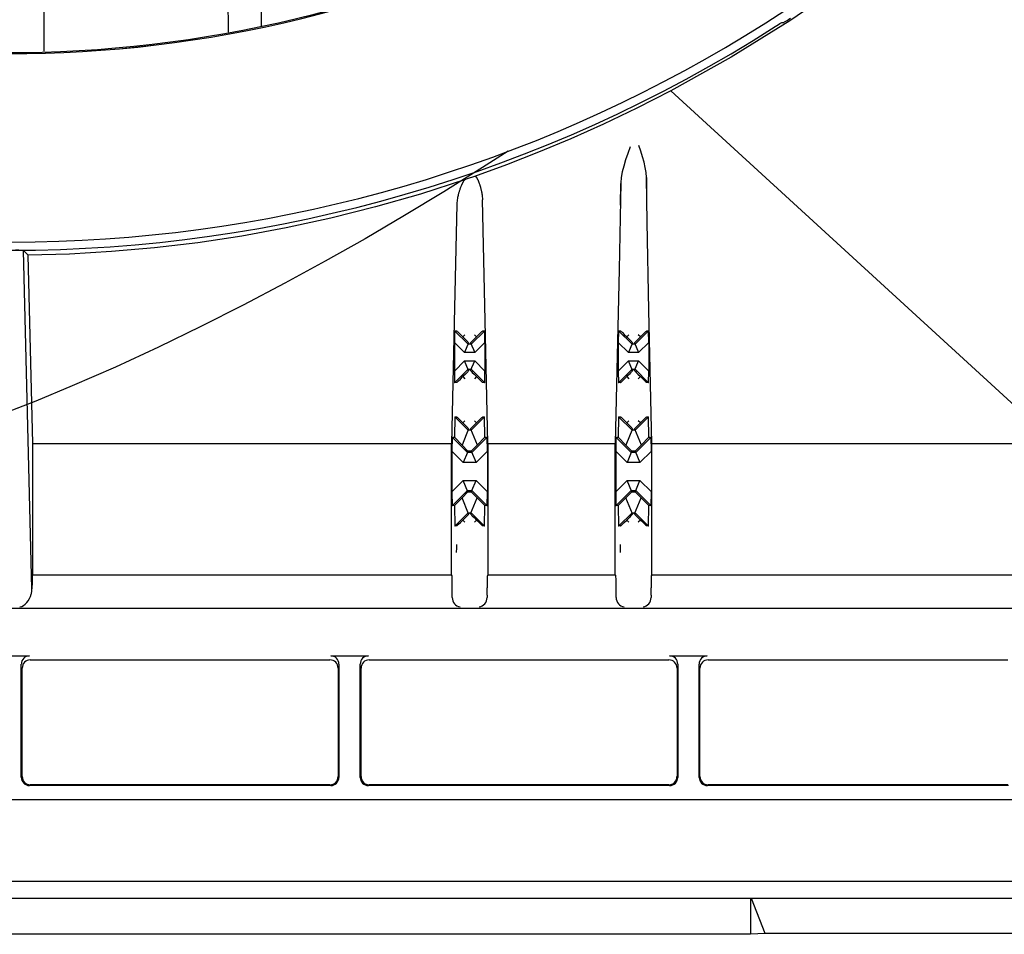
# Model space of a CAD drawing. Header units: inches. Extents: x 0 to 39.3, y 0 to 30.4.
# Tile 30 of 39: x 33 to 35.4, y 9.7 to 11.9. Entities that reach past the tile are written whole.
import ezdxf

# ---------------------------------------------------------------- set-up
doc = ezdxf.new("R2010")
doc.units = ezdxf.units.IN
doc.header["$LTSCALE"] = 2.160714
doc.header["$MEASUREMENT"] = 0
doc.layers.get('0').update_dxf_attribs({"linetype": 'CONTINUOUS'})
doc.layers.add('INTFCLR_11', color=7, linetype='CONTINUOUS')
doc.layers.add('INTFCLR_3', color=7, linetype='CONTINUOUS')

msp = doc.modelspace()

# ---------------------------------------------------------------- linework, layer by layer
at = {"color": 7, "linetype": 'Continuous'}
for p, q in [((33.4931, 11.9142), (33.4917, 12.0908)), ((34.8225, 11.9375), (34.826, 11.9373)), ((35.4797, 10.9254), (34.5552, 11.7731)), ((34.4348, 11.5518), (34.4309, 11.3441)), ((34.4347, 11.498), (34.4348, 11.5504)), ((34.0412, 11.5009), (34.035, 11.2166)), ((34.1091, 11.2211), (34.1029, 11.5113)), ((33.0114, 11.3781), (33.0003, 11.389)), ((33.0209, 10.576), (33.0003, 11.389)), ((33.0229, 10.9254), (33.0114, 11.3781)), ((34.5097, 10.9254), (34.5028, 11.2456)), ((34.035, 11.2166), (34.0281, 10.9253)), ((34.116, 10.9254), (34.1091, 11.2211)), ((34.0358, 11.1964), (34.0353, 11.1685)), ((34.0358, 11.1964), (34.041, 11.1961)), ((34.0683, 11.1639), (34.0358, 11.1964)), ((34.0453, 11.192), (34.0498, 11.1876)), ((34.0498, 11.1876), (34.0556, 11.1819)), ((34.0556, 11.1819), (34.0607, 11.187)), ((34.1083, 11.1964), (34.0759, 11.1639)), ((34.0886, 11.1819), (34.0835, 11.187)), ((34.0944, 11.1877), (34.0886, 11.1819)), ((34.1031, 11.1961), (34.1083, 11.1964)), ((34.1088, 11.1685), (34.1083, 11.1964)), ((34.4295, 11.1964), (34.429, 11.1685)), ((34.4295, 11.1964), (34.4347, 11.1961)), ((34.462, 11.1639), (34.4295, 11.1964)), ((34.439, 11.192), (34.4435, 11.1876)), ((34.4435, 11.1876), (34.4493, 11.1819)), ((34.4493, 11.1819), (34.4544, 11.187)), ((34.502, 11.1964), (34.4696, 11.1639)), ((34.4823, 11.1819), (34.4772, 11.187)), ((34.4881, 11.1877), (34.4823, 11.1819)), ((34.4968, 11.1961), (34.502, 11.1964)), ((34.5025, 11.1685), (34.502, 11.1964)), ((34.0353, 11.1685), (34.06, 11.1439)), ((34.0353, 11.1685), (34.0353, 11.0996)), ((34.0614, 11.1761), (34.0556, 11.1819)), ((34.0697, 11.1674), (34.06, 11.1439)), ((34.0759, 11.1639), (34.0683, 11.1639)), ((34.0744, 11.1674), (34.0842, 11.1439)), ((34.0768, 11.1699), (34.0791, 11.1724)), ((34.0791, 11.1724), (34.0823, 11.1756)), ((34.0823, 11.1756), (34.0886, 11.1819)), ((34.0842, 11.1439), (34.1088, 11.1685)), ((34.1088, 11.1685), (34.1088, 11.0996)), ((34.429, 11.1685), (34.4537, 11.1439)), ((34.429, 11.1685), (34.429, 11.0996)), ((34.4551, 11.1761), (34.4493, 11.1819)), ((34.4634, 11.1674), (34.4537, 11.1439)), ((34.4696, 11.1639), (34.462, 11.1639)), ((34.4681, 11.1674), (34.4779, 11.1439)), ((34.4705, 11.1699), (34.4728, 11.1724)), ((34.4728, 11.1724), (34.476, 11.1756)), ((34.476, 11.1756), (34.4823, 11.1819)), ((34.4779, 11.1439), (34.5025, 11.1685)), ((34.5025, 11.1685), (34.5025, 11.0996)), ((34.0842, 11.1439), (34.06, 11.1439)), ((34.4779, 11.1439), (34.4537, 11.1439)), ((34.06, 11.1242), (34.0353, 11.0996)), ((34.06, 11.1242), (34.0842, 11.1242)), ((34.0697, 11.1007), (34.06, 11.1242)), ((34.0744, 11.1007), (34.0842, 11.1242)), ((34.1088, 11.0996), (34.0842, 11.1242)), ((34.4537, 11.1242), (34.429, 11.0996)), ((34.4537, 11.1242), (34.4779, 11.1242)), ((34.4634, 11.1007), (34.4537, 11.1242)), ((34.4681, 11.1007), (34.4779, 11.1242)), ((34.5025, 11.0996), (34.4779, 11.1242)), ((34.0353, 11.0996), (34.0358, 11.0717)), ((34.0358, 11.0717), (34.0683, 11.1042)), ((34.0619, 11.0925), (34.0556, 11.0862)), ((34.065, 11.0958), (34.0619, 11.0925)), ((34.0674, 11.0982), (34.065, 11.0958)), ((34.0683, 11.1042), (34.0759, 11.1042)), ((34.0759, 11.1042), (34.1083, 11.0717)), ((34.0827, 11.092), (34.0886, 11.0862)), ((34.1083, 11.0717), (34.1088, 11.0996)), ((34.429, 11.0996), (34.4295, 11.0717)), ((34.4295, 11.0717), (34.462, 11.1042)), ((34.4556, 11.0925), (34.4493, 11.0862)), ((34.4587, 11.0958), (34.4556, 11.0925)), ((34.4611, 11.0982), (34.4587, 11.0958)), ((34.462, 11.1042), (34.4696, 11.1042)), ((34.4696, 11.1042), (34.502, 11.0717)), ((34.4764, 11.092), (34.4823, 11.0862)), ((34.502, 11.0717), (34.5025, 11.0996)), ((34.041, 11.072), (34.0358, 11.0717)), ((34.0497, 11.0804), (34.0556, 11.0862)), ((34.0556, 11.0862), (34.0607, 11.0811)), ((34.0886, 11.0862), (34.0835, 11.0811)), ((34.0981, 11.0768), (34.0949, 11.0799)), ((34.1005, 11.0744), (34.0981, 11.0768)), ((34.1083, 11.0717), (34.1031, 11.072)), ((34.4347, 11.072), (34.4295, 11.0717)), ((34.4434, 11.0804), (34.4493, 11.0862)), ((34.4493, 11.0862), (34.4544, 11.0811)), ((34.4823, 11.0862), (34.4772, 11.0811)), ((34.4886, 11.0799), (34.4823, 11.0862)), ((34.4918, 11.0768), (34.4886, 11.0799)), ((34.4942, 11.0744), (34.4918, 11.0768)), ((34.502, 11.0717), (34.4968, 11.072)), ((34.0362, 10.9896), (34.0353, 10.9405)), ((34.0362, 10.9896), (34.041, 10.9894)), ((34.0684, 10.9575), (34.0362, 10.9896)), ((34.0436, 10.987), (34.046, 10.9846)), ((34.046, 10.9846), (34.0493, 10.9815)), ((34.0493, 10.9815), (34.0556, 10.9753)), ((34.0556, 10.9753), (34.0607, 10.9804)), ((34.0614, 10.9694), (34.0556, 10.9753)), ((34.1079, 10.9896), (34.0758, 10.9575)), ((34.0823, 10.9689), (34.0886, 10.9753)), ((34.0886, 10.9753), (34.0835, 10.9804)), ((34.0944, 10.981), (34.0886, 10.9753)), ((34.1031, 10.9894), (34.1079, 10.9896)), ((34.1088, 10.9405), (34.1079, 10.9896)), ((34.4299, 10.9896), (34.429, 10.9405)), ((34.4299, 10.9896), (34.4347, 10.9894)), ((34.4621, 10.9575), (34.4299, 10.9896)), ((34.4373, 10.987), (34.4397, 10.9846)), ((34.4397, 10.9846), (34.443, 10.9815)), ((34.443, 10.9815), (34.4493, 10.9753)), ((34.4493, 10.9753), (34.4544, 10.9804)), ((34.4551, 10.9694), (34.4493, 10.9753)), ((34.5016, 10.9896), (34.4695, 10.9575)), ((34.476, 10.9689), (34.4823, 10.9753)), ((34.4823, 10.9753), (34.4772, 10.9804)), ((34.4881, 10.981), (34.4823, 10.9753)), ((34.4968, 10.9894), (34.5016, 10.9896)), ((34.5025, 10.9405), (34.5016, 10.9896)), ((34.0697, 10.9607), (34.0538, 10.922)), ((34.0758, 10.9575), (34.0684, 10.9575)), ((34.0744, 10.9607), (34.0903, 10.9221)), ((34.0768, 10.9633), (34.0791, 10.9657)), ((34.0791, 10.9657), (34.0823, 10.9689)), ((34.4634, 10.9607), (34.4475, 10.922)), ((34.4695, 10.9575), (34.4621, 10.9575)), ((34.4681, 10.9607), (34.484, 10.9221)), ((34.4705, 10.9633), (34.4728, 10.9657)), ((34.4728, 10.9657), (34.476, 10.9689)), ((34.0298, 10.9408), (34.0291, 10.9074)), ((34.0298, 10.9408), (34.0353, 10.9405)), ((34.0666, 10.904), (34.0298, 10.9408)), ((34.0538, 10.922), (34.0353, 10.9405)), ((34.1144, 10.9408), (34.0775, 10.904)), ((34.1088, 10.9405), (34.0903, 10.922)), ((34.1088, 10.9405), (34.1144, 10.9408)), ((34.115, 10.9074), (34.1144, 10.9408)), ((34.4235, 10.9408), (34.4228, 10.9074)), ((34.4235, 10.9408), (34.429, 10.9405)), ((34.4603, 10.904), (34.4235, 10.9408)), ((34.4475, 10.922), (34.429, 10.9405)), ((34.5081, 10.9408), (34.4712, 10.904)), ((34.5025, 10.9405), (34.484, 10.922)), ((34.5025, 10.9405), (34.5081, 10.9408)), ((34.5087, 10.9074), (34.5081, 10.9408)), ((33.0229, 10.9254), (34.0281, 10.9253)), ((33.0229, 10.6104), (33.0229, 10.9254)), ((34.0281, 10.6104), (34.0281, 10.9253)), ((34.0291, 10.9074), (34.0566, 10.8799)), ((34.0291, 10.9074), (34.0291, 10.8095)), ((34.0538, 10.922), (34.068, 10.9075)), ((34.0666, 10.904), (34.0566, 10.8799)), ((34.068, 10.9075), (34.0666, 10.904)), ((34.0775, 10.904), (34.0666, 10.904)), ((34.0761, 10.9075), (34.068, 10.9075)), ((34.0761, 10.9075), (34.0904, 10.922)), ((34.0761, 10.9074), (34.0875, 10.8799)), ((34.0875, 10.8799), (34.115, 10.9074)), ((34.115, 10.9074), (34.115, 10.8095)), ((34.116, 10.9254), (34.4218, 10.9254)), ((34.116, 10.9254), (34.116, 10.6104)), ((34.4218, 10.6104), (34.4218, 10.9254)), ((34.4228, 10.9074), (34.4503, 10.8799)), ((34.4228, 10.9074), (34.4228, 10.8095)), ((34.4475, 10.922), (34.4617, 10.9075)), ((34.4603, 10.904), (34.4503, 10.8799)), ((34.4617, 10.9075), (34.4603, 10.904)), ((34.4712, 10.904), (34.4603, 10.904)), ((34.4698, 10.9075), (34.4617, 10.9075)), ((34.4698, 10.9075), (34.4841, 10.922)), ((34.4698, 10.9074), (34.4812, 10.8799)), ((34.4812, 10.8799), (34.5087, 10.9074)), ((34.5087, 10.9074), (34.5087, 10.8095)), ((34.5097, 10.9254), (35.4797, 10.9254)), ((34.5097, 10.6104), (34.5097, 10.9254)), ((34.0875, 10.8799), (34.0566, 10.8799)), ((34.4812, 10.8799), (34.4503, 10.8799)), ((34.0566, 10.837), (34.0291, 10.8095)), ((34.0566, 10.837), (34.0875, 10.837)), ((34.068, 10.8095), (34.0566, 10.837)), ((34.0775, 10.813), (34.0875, 10.837)), ((34.115, 10.8095), (34.0875, 10.837)), ((34.4503, 10.837), (34.4228, 10.8095)), ((34.4503, 10.837), (34.4812, 10.837)), ((34.4617, 10.8095), (34.4503, 10.837)), ((34.4712, 10.813), (34.4812, 10.837)), ((34.5087, 10.8095), (34.4812, 10.837)), ((34.0291, 10.8095), (34.0298, 10.7761)), ((34.0298, 10.7761), (34.0666, 10.813)), ((34.068, 10.8095), (34.0538, 10.7949)), ((34.0666, 10.813), (34.0775, 10.813)), ((34.068, 10.8094), (34.0761, 10.8094)), ((34.0761, 10.8095), (34.0775, 10.813)), ((34.0904, 10.7949), (34.0761, 10.8095)), ((34.0775, 10.813), (34.1144, 10.7761)), ((34.1144, 10.7761), (34.115, 10.8095)), ((34.4228, 10.8095), (34.4235, 10.7761)), ((34.4235, 10.7761), (34.4603, 10.813)), ((34.4617, 10.8095), (34.4475, 10.7949)), ((34.4603, 10.813), (34.4712, 10.813)), ((34.4617, 10.8094), (34.4698, 10.8094)), ((34.4698, 10.8095), (34.4712, 10.813)), ((34.4841, 10.7949), (34.4698, 10.8095)), ((34.4712, 10.813), (34.5081, 10.7761)), ((34.5081, 10.7761), (34.5087, 10.8095)), ((34.0353, 10.7764), (34.0538, 10.7949)), ((34.0697, 10.7563), (34.0538, 10.7949)), ((34.0744, 10.7563), (34.0903, 10.7949)), ((34.0903, 10.7949), (34.1088, 10.7764)), ((34.429, 10.7764), (34.4475, 10.7949)), ((34.4634, 10.7563), (34.4475, 10.7949)), ((34.4681, 10.7563), (34.484, 10.7949)), ((34.484, 10.7949), (34.5025, 10.7764)), ((34.0353, 10.7764), (34.0298, 10.7761)), ((34.0353, 10.7764), (34.0362, 10.7273)), ((34.1079, 10.7273), (34.1088, 10.7764)), ((34.1144, 10.7761), (34.1088, 10.7764)), ((34.429, 10.7764), (34.4235, 10.7761)), ((34.429, 10.7764), (34.4299, 10.7273)), ((34.5016, 10.7273), (34.5025, 10.7764)), ((34.5081, 10.7761), (34.5025, 10.7764)), ((34.0362, 10.7273), (34.0684, 10.7594)), ((34.0497, 10.7359), (34.0556, 10.7417)), ((34.0619, 10.748), (34.0556, 10.7417)), ((34.0556, 10.7417), (34.0607, 10.7366)), ((34.065, 10.7513), (34.0619, 10.748)), ((34.0674, 10.7537), (34.065, 10.7513)), ((34.0684, 10.7594), (34.0758, 10.7594)), ((34.0758, 10.7594), (34.1079, 10.7273)), ((34.0827, 10.7476), (34.0886, 10.7417)), ((34.0886, 10.7417), (34.0835, 10.7366)), ((34.0949, 10.7354), (34.0886, 10.7417)), ((34.4299, 10.7273), (34.4621, 10.7594)), ((34.4434, 10.7359), (34.4493, 10.7417)), ((34.4556, 10.748), (34.4493, 10.7417)), ((34.4493, 10.7417), (34.4544, 10.7366)), ((34.4587, 10.7513), (34.4556, 10.748)), ((34.4611, 10.7537), (34.4587, 10.7513)), ((34.4621, 10.7594), (34.4695, 10.7594)), ((34.4695, 10.7594), (34.5016, 10.7273)), ((34.4764, 10.7476), (34.4823, 10.7417)), ((34.4823, 10.7417), (34.4772, 10.7366)), ((34.4886, 10.7354), (34.4823, 10.7417)), ((34.041, 10.7276), (34.0362, 10.7273)), ((34.0981, 10.7323), (34.0949, 10.7354)), ((34.1005, 10.73), (34.0981, 10.7323)), ((34.1079, 10.7273), (34.1031, 10.7276)), ((34.4347, 10.7276), (34.4299, 10.7273)), ((34.4918, 10.7323), (34.4886, 10.7354)), ((34.4942, 10.73), (34.4918, 10.7323)), ((34.5016, 10.7273), (34.4968, 10.7276)), ((33.0229, 10.6104), (33.0216, 10.6087)), ((33.0229, 10.6104), (34.0281, 10.6104)), ((34.0281, 10.6104), (34.0294, 10.6087)), ((34.116, 10.6104), (34.1147, 10.6087)), ((34.116, 10.6104), (34.4218, 10.6104)), ((34.4218, 10.6104), (34.4231, 10.6087)), ((34.5097, 10.6104), (34.5084, 10.6087)), ((34.5097, 10.6104), (37.0795, 10.6104)), ((33.0209, 10.5787), (33.0209, 10.576)), ((34.0302, 10.5583), (34.0302, 10.5787)), ((34.114, 10.5609), (34.114, 10.5787)), ((34.4239, 10.5583), (34.4239, 10.5787)), ((34.5077, 10.5609), (34.5077, 10.5787)), ((34.0301, 10.5558), (34.0302, 10.5583)), ((34.114, 10.5609), (34.114, 10.5558)), ((34.4238, 10.5558), (34.4239, 10.5583)), ((34.5077, 10.5609), (34.5077, 10.5558)), ((37.1146, 10.5289), (28.8248, 10.5289)), ((32.9245, 10.4154), (33.0149, 10.4154)), ((33.0168, 10.4057), (33.7365, 10.4057)), ((33.7385, 10.4154), (33.8289, 10.4154)), ((33.8308, 10.4057), (34.5505, 10.4057)), ((34.5524, 10.4154), (34.6429, 10.4154)), ((34.6448, 10.4057), (35.3645, 10.4057)), ((32.9953, 10.1233), (32.9953, 10.3956)), ((32.9973, 10.1252), (32.9973, 10.3858)), ((33.7561, 10.3858), (33.7561, 10.1252)), ((33.758, 10.3956), (33.758, 10.1233)), ((33.8093, 10.1233), (33.8093, 10.3956)), ((33.8112, 10.1252), (33.8112, 10.3858)), ((34.5701, 10.3858), (34.5701, 10.1252)), ((34.572, 10.3956), (34.572, 10.1233)), ((34.6233, 10.1233), (34.6233, 10.3956)), ((34.6252, 10.1252), (34.6252, 10.3858)), ((33.7384, 10.1036), (33.015, 10.1036)), ((33.7365, 10.1055), (33.0169, 10.1055)), ((34.5524, 10.1036), (33.829, 10.1036)), ((34.5504, 10.1055), (33.8309, 10.1055)), ((35.3663, 10.1036), (34.643, 10.1036)), ((35.3644, 10.1055), (34.6449, 10.1055)), ((28.3634, 10.0701), (37.576, 10.0701)), ((37.576, 9.8732), (28.3634, 9.8732)), ((37.0834, 9.8327), (28.856, 9.8327)), ((34.7465, 9.8327), (34.7465, 9.7463)), ((34.7815, 9.7479), (34.7493, 9.8327)), ((34.7465, 9.7463), (31.1929, 9.7463)), ((36.6698, 9.7479), (34.7815, 9.7479))]:
    msp.add_line(p, q, dxfattribs=at)
at = {"color": 6, "linetype": 'Continuous'}
msp.add_line((34.7815, 9.7479), (34.7465, 9.7463), dxfattribs=at)
at = {"color": 7, "linetype": 'Continuous'}
for points in [[(35.3567, 12.3557), (35.2355, 12.2428), (35.1089, 12.1358), (34.9773, 12.0352), (34.8409, 11.941), (34.7001, 11.8536), (34.5552, 11.7731)], [(33.0503, 11.8681), (33.0501, 11.9105), (33.0491, 12.0412)], [(34.826, 11.9373), (34.8268, 11.9376), (34.8286, 11.9387), (34.8313, 11.9403), (34.8347, 11.9424), (34.8386, 11.9449), (34.8428, 11.9476)], [(34.8056, 11.9272), (34.8138, 11.9324), (34.8172, 11.9345), (34.8199, 11.9361), (34.8217, 11.9371), (34.8225, 11.9375)], [(34.5552, 11.7731), (34.4736, 11.7314), (34.3934, 11.6929), (34.315, 11.6578), (34.2376, 11.6254), (34.1603, 11.5952), (34.0834, 11.5673)], [(34.4577, 11.6384), (34.4519, 11.6223), (34.4467, 11.6069), (34.4421, 11.5922), (34.4384, 11.5782), (34.436, 11.5647), (34.4348, 11.5518)], [(34.4967, 11.5646), (34.4958, 11.5764), (34.4939, 11.5887), (34.491, 11.6014), (34.4873, 11.6145), (34.4831, 11.6279), (34.4781, 11.6417)], [(34.0834, 11.5673), (34.0658, 11.5612), (34.0623, 11.56)], [(34.0834, 11.5673), (34.0838, 11.5678), (34.0843, 11.5681), (34.0848, 11.5682), (34.0854, 11.5681), (34.0859, 11.5678), (34.0863, 11.5674), (34.0867, 11.5671), (34.0871, 11.5667), (34.0875, 11.5663), (34.0879, 11.5658), (34.0882, 11.5653), (34.0886, 11.5648), (34.0889, 11.5643), (34.0893, 11.5637), (34.0896, 11.5631), (34.09, 11.5624), (34.0904, 11.5617), (34.0907, 11.561), (34.091, 11.5604), (34.0913, 11.5599), (34.0916, 11.5593), (34.0919, 11.5586), (34.0922, 11.558), (34.0925, 11.5572), (34.0928, 11.5564), (34.0932, 11.5556), (34.0935, 11.5547), (34.0939, 11.5537), (34.0943, 11.5526), (34.0947, 11.5515), (34.0952, 11.5502), (34.0957, 11.5488), (34.0962, 11.5473), (34.0967, 11.5457), (34.0971, 11.5444), (34.0975, 11.5432), (34.0978, 11.5421), (34.0981, 11.541), (34.0984, 11.5398), (34.0988, 11.5385), (34.0991, 11.5371), (34.0995, 11.5355), (34.0999, 11.5339), (34.1003, 11.5321), (34.1007, 11.5302), (34.1011, 11.5282), (34.1015, 11.5259), (34.1018, 11.5235), (34.1022, 11.5208), (34.1025, 11.518), (34.1027, 11.5148), (34.1029, 11.5113)], [(34.5028, 11.2456), (34.4986, 11.4573), (34.4966, 11.5646)], [(34.4966, 11.5646), (34.4968, 11.5129), (34.4968, 11.5095)], [(34.0623, 11.56), (33.9541, 11.525), (33.8461, 11.494), (33.7384, 11.4669), (33.6312, 11.4436), (33.5247, 11.424), (33.4192, 11.408), (33.3149, 11.3956), (33.212, 11.3866), (33.1108, 11.3808), (33.0114, 11.3781)], [(34.0623, 11.5601), (34.0614, 11.56), (34.0606, 11.5597), (34.0599, 11.5591), (34.0593, 11.5584), (34.0588, 11.5578), (34.0583, 11.5571), (34.0578, 11.5564), (34.0573, 11.5556), (34.0567, 11.5548), (34.0562, 11.5538), (34.0556, 11.5527), (34.055, 11.5516), (34.0546, 11.5508), (34.0542, 11.55), (34.0537, 11.5491), (34.0533, 11.5482), (34.0528, 11.5472), (34.0523, 11.546), (34.0518, 11.5448), (34.0512, 11.5435), (34.0507, 11.5421), (34.0501, 11.5406), (34.0494, 11.5388), (34.0487, 11.537), (34.0481, 11.5351), (34.0474, 11.5333), (34.047, 11.5319), (34.0466, 11.5306), (34.0461, 11.5291), (34.0456, 11.5274), (34.0451, 11.5257), (34.0446, 11.5237), (34.0441, 11.5217), (34.0436, 11.5194), (34.0431, 11.517), (34.0426, 11.5143), (34.0421, 11.5114), (34.0417, 11.5082), (34.0414, 11.5047), (34.0412, 11.5009)], [(33.0003, 11.389), (32.9999, 11.3892), (32.9989, 11.3893), (32.9976, 11.3894), (32.9958, 11.3895), (32.9938, 11.3896), (32.9915, 11.3897), (32.9891, 11.3898), (32.9864, 11.3898), (32.9809, 11.3899)], [(34.4309, 11.3441), (34.4242, 11.0321), (34.4218, 10.9254)], [(34.041, 11.1961), (34.0414, 11.1957), (34.0423, 11.1949), (34.0436, 11.1937), (34.0453, 11.192)], [(34.1031, 11.1961), (34.1028, 11.1958), (34.102, 11.195), (34.1007, 11.1938), (34.099, 11.1922), (34.0944, 11.1877)], [(34.4347, 11.1961), (34.4351, 11.1957), (34.436, 11.1949), (34.4373, 11.1937), (34.439, 11.192)], [(34.4968, 11.1961), (34.4965, 11.1958), (34.4957, 11.195), (34.4944, 11.1938), (34.4927, 11.1922), (34.4881, 11.1877)], [(34.0697, 11.1674), (34.0694, 11.1677), (34.0687, 11.1685), (34.0675, 11.1698), (34.0659, 11.1715), (34.0614, 11.1761)], [(34.0744, 11.1674), (34.0745, 11.1675), (34.0748, 11.1678), (34.0753, 11.1683), (34.0759, 11.169), (34.0768, 11.1699)], [(34.4634, 11.1674), (34.4631, 11.1677), (34.4624, 11.1685), (34.4612, 11.1698), (34.4596, 11.1715), (34.4551, 11.1761)], [(34.4681, 11.1674), (34.4682, 11.1675), (34.4685, 11.1678), (34.469, 11.1683), (34.4696, 11.169), (34.4705, 11.1699)], [(34.0697, 11.1007), (34.0696, 11.1006), (34.0693, 11.1003), (34.0689, 11.0998), (34.0682, 11.0991), (34.0674, 11.0982)], [(34.0744, 11.1007), (34.0747, 11.1004), (34.0754, 11.0996), (34.0766, 11.0983), (34.0783, 11.0966), (34.0827, 11.092)], [(34.4634, 11.1007), (34.4633, 11.1006), (34.463, 11.1003), (34.4626, 11.0998), (34.4619, 11.0991), (34.4611, 11.0982)], [(34.4681, 11.1007), (34.4684, 11.1004), (34.4691, 11.0996), (34.4703, 11.0983), (34.472, 11.0966), (34.4764, 11.092)], [(34.041, 11.072), (34.0414, 11.0723), (34.0422, 11.0731), (34.0435, 11.0743), (34.0452, 11.0759), (34.0497, 11.0804)], [(34.0949, 11.0799), (34.0909, 11.0839), (34.0886, 11.0862)], [(34.1031, 11.072), (34.103, 11.0721), (34.1026, 11.0724), (34.1021, 11.0729), (34.1014, 11.0736), (34.1005, 11.0744)], [(34.4347, 11.072), (34.4351, 11.0723), (34.4359, 11.0731), (34.4372, 11.0743), (34.4389, 11.0759), (34.4434, 11.0804)], [(34.4968, 11.072), (34.4967, 11.0721), (34.4963, 11.0724), (34.4958, 11.0729), (34.4951, 11.0736), (34.4942, 11.0744)], [(34.041, 10.9894), (34.0412, 10.9893), (34.0415, 10.989), (34.042, 10.9885), (34.0427, 10.9878), (34.0436, 10.987)], [(34.1031, 10.9894), (34.1028, 10.9891), (34.1019, 10.9883), (34.1007, 10.9871), (34.099, 10.9855), (34.0944, 10.981)], [(34.4347, 10.9894), (34.4349, 10.9893), (34.4352, 10.989), (34.4357, 10.9885), (34.4364, 10.9878), (34.4373, 10.987)], [(34.4968, 10.9894), (34.4965, 10.9891), (34.4956, 10.9883), (34.4944, 10.9871), (34.4927, 10.9855), (34.4881, 10.981)], [(34.0697, 10.9607), (34.0694, 10.961), (34.0687, 10.9618), (34.0675, 10.9631), (34.0659, 10.9648), (34.0614, 10.9694)], [(34.0744, 10.9607), (34.0745, 10.9608), (34.0748, 10.9611), (34.0753, 10.9617), (34.0759, 10.9624), (34.0768, 10.9633)], [(34.4634, 10.9607), (34.4631, 10.961), (34.4624, 10.9618), (34.4612, 10.9631), (34.4596, 10.9648), (34.4551, 10.9694)], [(34.4681, 10.9607), (34.4682, 10.9608), (34.4685, 10.9611), (34.469, 10.9617), (34.4696, 10.9624), (34.4705, 10.9633)], [(34.0697, 10.7563), (34.0696, 10.7561), (34.0693, 10.7558), (34.0689, 10.7553), (34.0682, 10.7546), (34.0674, 10.7537)], [(34.0744, 10.7563), (34.0747, 10.7559), (34.0754, 10.7551), (34.0766, 10.7538), (34.0783, 10.7521), (34.0827, 10.7476)], [(34.4634, 10.7563), (34.4633, 10.7561), (34.463, 10.7558), (34.4626, 10.7553), (34.4619, 10.7546), (34.4611, 10.7537)], [(34.4681, 10.7563), (34.4684, 10.7559), (34.4691, 10.7551), (34.4703, 10.7538), (34.472, 10.7521), (34.4764, 10.7476)], [(34.041, 10.7276), (34.0414, 10.7278), (34.0422, 10.7286), (34.0435, 10.7298), (34.0452, 10.7314), (34.0497, 10.7359)], [(34.1031, 10.7276), (34.103, 10.7277), (34.1026, 10.728), (34.1021, 10.7284), (34.1014, 10.7291), (34.1005, 10.73)], [(34.4347, 10.7276), (34.4351, 10.7278), (34.4359, 10.7286), (34.4372, 10.7298), (34.4389, 10.7314), (34.4434, 10.7359)], [(34.4968, 10.7276), (34.4967, 10.7277), (34.4963, 10.728), (34.4958, 10.7284), (34.4951, 10.7291), (34.4942, 10.73)], [(34.0406, 10.6637), (34.0407, 10.6652), (34.0408, 10.6676), (34.0409, 10.6707), (34.041, 10.6744), (34.041, 10.6783), (34.041, 10.6826)], [(34.4343, 10.6637), (34.4344, 10.6652), (34.4345, 10.6676), (34.4346, 10.6707), (34.4347, 10.6744), (34.4347, 10.6783), (34.4347, 10.6826)], [(33.0192, 10.5634), (33.0197, 10.5655), (33.0201, 10.5675), (33.0204, 10.5695), (33.0207, 10.5715), (33.0208, 10.5737), (33.0209, 10.576)], [(32.9917, 10.5334), (32.9963, 10.5343), (33.0007, 10.5363), (33.0049, 10.5394), (33.0087, 10.5433), (33.0121, 10.5478), (33.015, 10.5528), (33.0173, 10.5581), (33.0192, 10.5634)], [(34.0301, 10.5558), (34.0306, 10.5516), (34.0316, 10.5475), (34.0334, 10.5438), (34.0356, 10.5405), (34.0384, 10.5378), (34.0416, 10.5356), (34.0451, 10.5341), (34.0491, 10.5334)], [(34.0951, 10.5334), (34.099, 10.5341), (34.1025, 10.5356), (34.1057, 10.5378), (34.1085, 10.5405), (34.1108, 10.5439), (34.1125, 10.5476), (34.1136, 10.5516), (34.114, 10.5558)], [(34.4238, 10.5558), (34.4243, 10.5516), (34.4253, 10.5475), (34.4271, 10.5438), (34.4293, 10.5405), (34.4321, 10.5378), (34.4353, 10.5356), (34.4388, 10.5341), (34.4428, 10.5334)], [(34.4888, 10.5334), (34.4927, 10.5341), (34.4962, 10.5356), (34.4994, 10.5378), (34.5022, 10.5405), (34.5045, 10.5439), (34.5062, 10.5476), (34.5073, 10.5516), (34.5077, 10.5558)]]:
    msp.add_lwpolyline(points, dxfattribs=at)
for radius, start, end in [(3.3858, 253.6091, 16.3909), (2.9331, 255.7723, 311.8085), (2.9303, 255.7668, 311.3183), (3.4055, 237.377, 302.623)]:
    msp.add_arc((32.9697, 14.7955), radius, start, end, dxfattribs=at)
for centre, major_axis, ratio, start_param, end_param in [((33.6124, 11.6459), (0, 1.3419), 0.031426, 1.273016, 1.35856), ((33.0217, 10.5787), (0, 0.03), 0.026186, 0.034907, 1.570796), ((34.0294, 10.5787), (0, 0.03), 0.026186, -1.570796, -0.034907), ((34.1148, 10.5787), (0, 0.03), 0.026186, 0.034907, 1.570796), ((34.4231, 10.5787), (0, 0.03), 0.026186, -1.570796, -0.034907), ((34.5085, 10.5787), (0, 0.03), 0.026186, 0.034907, 1.570796), ((33.015, 10.3954), (-0.0039, 0.0196), 0.984226, -0.192508, 1.372228), ((33.017, 10.3857), (0.0039, -0.0196), 0.984226, 2.949085, 4.513821), ((33.7364, 10.3857), (0.0039, 0.0196), 0.984226, -1.372228, 0.192508), ((33.7384, 10.3954), (0.0039, 0.0196), 0.984226, -1.372228, 0.192508), ((33.829, 10.3954), (-0.0039, 0.0196), 0.984226, -0.192508, 1.372228), ((33.8309, 10.3857), (0.0039, -0.0196), 0.984226, 2.949085, 4.513821), ((34.5504, 10.3857), (0.0039, 0.0196), 0.984226, -1.372228, 0.192508), ((34.5523, 10.3954), (0.0039, 0.0196), 0.984226, -1.372228, 0.192508), ((34.643, 10.3954), (-0.0039, 0.0196), 0.984226, -0.192508, 1.372228), ((34.6449, 10.3857), (0.0039, -0.0196), 0.984226, 2.949085, 4.513821), ((33.015, 10.1233), (0.0139, 0.0139), 0.998783, -3.926382, -2.356803), ((33.017, 10.1252), (0.0139, 0.0139), 0.998783, 2.356803, 3.926382), ((33.7364, 10.1252), (-0.0139, 0.0139), 0.998783, 2.356803, 3.926382), ((33.7384, 10.1233), (-0.0139, 0.0139), 0.998783, -3.926382, -2.356803), ((33.829, 10.1233), (0.0139, 0.0139), 0.998783, -3.926382, -2.356803), ((33.8309, 10.1252), (0.0139, 0.0139), 0.998783, 2.356803, 3.926382), ((34.5504, 10.1252), (-0.0139, 0.0139), 0.998783, 2.356803, 3.926382), ((34.5523, 10.1233), (-0.0139, 0.0139), 0.998783, -3.926382, -2.356803), ((34.643, 10.1233), (0.0139, 0.0139), 0.998783, -3.926382, -2.356803), ((34.6449, 10.1252), (0.0139, 0.0139), 0.998783, 2.356803, 3.926382)]:
    msp.add_ellipse(centre, major_axis=major_axis, ratio=ratio, start_param=start_param, end_param=end_param, dxfattribs=at)
at = {"layer": 'INTFCLR_11', "color": 7, "linetype": 'Continuous'}
msp.add_lwpolyline([(34.1642, 11.6281), (34.1029, 11.5885), (34.0099, 11.5302), (33.9159, 11.4732), (33.8209, 11.4177), (33.7249, 11.3635), (33.6281, 11.3106), (33.5279, 11.2578), (33.4268, 11.2065), (33.3247, 11.157), (33.2216, 11.1093), (33.1175, 11.0638), (33.0301, 11.0277), (32.9419, 10.9933)], dxfattribs=at)
at = {"layer": 'INTFCLR_3', "color": 7, "linetype": 'Continuous'}
msp.add_arc((32.9697, 14.7955), 2.9331, 255.7691, 311.8104, dxfattribs=at)

doc.saveas('drawing.dxf')
